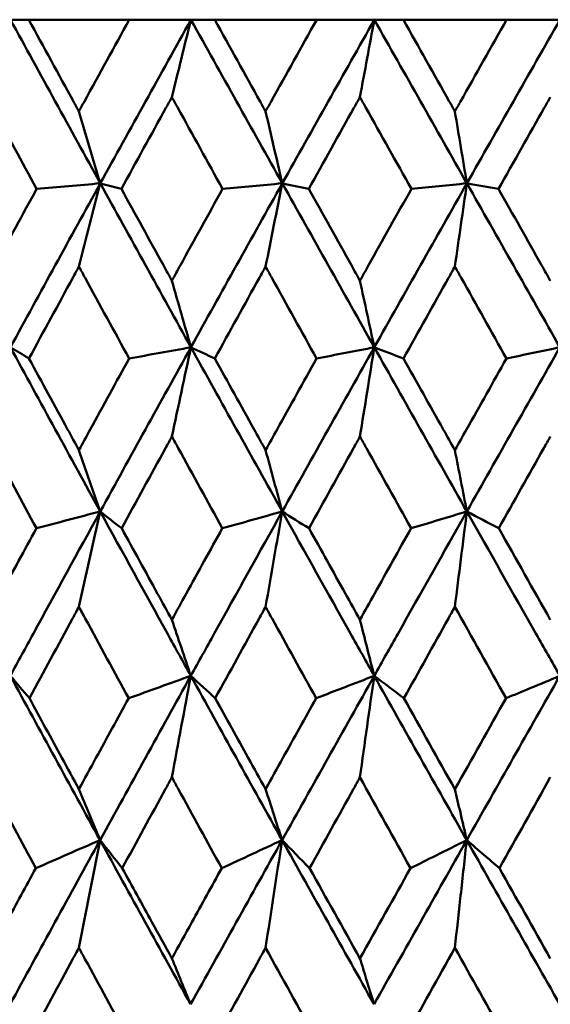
# Model space of a CAD drawing. Header units: millimetres. Extents: x 123 to 2417, y 726 to 3130.
# Tile 30 of 244: x 505.67 to 509.13, y 951.9 to 958.31. Entities that reach past the tile are written whole.
import ezdxf

# ---------------------------------------------------------------- set-up
doc = ezdxf.new("R2010")
doc.units = ezdxf.units.MM
doc.header["$LTSCALE"] = 12
doc.layers.add('Widoczne (ISO)', color=7, linetype='Continuous', lineweight=50)

msp = doc.modelspace()

# ---------------------------------------------------------------- linework, layer by layer
at = {"layer": 'Widoczne (ISO)'}
for p, q in [((505.6127, 958.3133), (505.7322, 958.3133)), ((506.3868, 958.3133), (505.7322, 958.3133)), ((506.3868, 958.3133), (506.7891, 958.3133)), ((506.7891, 958.3133), (506.9437, 958.3133)), ((507.6089, 958.3133), (506.9437, 958.3133)), ((507.6089, 958.3133), (507.9846, 958.3133)), ((507.9846, 958.3133), (508.1737, 958.3133)), ((508.8469, 958.3133), (508.1737, 958.3133)), ((508.8469, 958.3133), (509.1945, 958.3133))]:
    msp.add_line(p, q, dxfattribs=at)
msp.add_circle((511.6385, 990.3133), 50, dxfattribs=at)
for points in [[(505.6127, 958.3133), (505.8071, 957.9581), (506.0022, 957.6026), (506.1981, 957.247)], [(506.7891, 958.3133), (506.5911, 957.9581), (506.3941, 957.6026), (506.1981, 957.247)], [(506.6647, 957.809), (506.7061, 957.9775), (506.7475, 958.1456), (506.7891, 958.3133)], [(506.7891, 958.3133), (506.987, 957.9581), (507.1856, 957.6026), (507.3847, 957.247)], [(507.9846, 958.3133), (507.7839, 957.9581), (507.5839, 957.6026), (507.3847, 957.247)], [(507.8909, 957.809), (507.9221, 957.9775), (507.9533, 958.1456), (507.9846, 958.3133)], [(507.9846, 958.3133), (508.1853, 957.9581), (508.3865, 957.6026), (508.588, 957.247)], [(509.1945, 958.3133), (508.9918, 957.9581), (508.7896, 957.6026), (508.588, 957.247)], [(506.0587, 957.7156), (506.1051, 957.5592), (506.1516, 957.4029), (506.1981, 957.247)], [(507.2757, 957.7156), (507.312, 957.5592), (507.3483, 957.4029), (507.3847, 957.247)], [(508.5098, 957.7156), (508.5359, 957.5592), (508.5619, 957.4029), (508.588, 957.247)], [(506.1981, 957.247), (506.0019, 956.8909), (505.8066, 956.5347), (505.6124, 956.1784)], [(506.1981, 957.247), (506.0598, 957.2349), (505.9214, 957.2228), (505.783, 957.2106)], [(506.0587, 956.7044), (506.1051, 956.8857), (506.1515, 957.0666), (506.1981, 957.247)], [(506.1981, 957.247), (506.3943, 956.8909), (506.5912, 956.5347), (506.7888, 956.1784)], [(506.1981, 957.247), (506.244, 957.2349), (506.2898, 957.2228), (506.3356, 957.2106)], [(507.3847, 957.247), (507.1852, 956.8909), (506.9866, 956.5347), (506.7888, 956.1784)], [(507.3847, 957.247), (507.2549, 957.2349), (507.1251, 957.2228), (506.9953, 957.2106)], [(507.2757, 956.7044), (507.3119, 956.8857), (507.3482, 957.0666), (507.3847, 957.247)], [(507.3847, 957.247), (507.5841, 956.8909), (507.784, 956.5347), (507.9844, 956.1784)], [(507.3847, 957.247), (507.4421, 957.2349), (507.4995, 957.2228), (507.5569, 957.2106)], [(508.588, 957.247), (508.3862, 956.8909), (508.185, 956.5347), (507.9844, 956.1784)], [(508.588, 957.247), (508.4673, 957.2349), (508.3467, 957.2228), (508.226, 957.2106)], [(508.5098, 956.7044), (508.5358, 956.8857), (508.5619, 957.0666), (508.588, 957.247)], [(508.588, 957.247), (508.7898, 956.8909), (508.992, 956.5347), (509.1944, 956.1784)], [(508.588, 957.247), (508.6568, 957.2349), (508.7256, 957.2228), (508.7943, 957.2106)], [(506.6647, 956.6124), (506.7061, 956.4675), (506.7474, 956.3228), (506.7888, 956.1784)], [(507.8909, 956.6124), (507.922, 956.4675), (507.9532, 956.3228), (507.9844, 956.1784)], [(505.6124, 956.1784), (505.6526, 956.1541), (505.6929, 956.1298), (505.7331, 956.1055)], [(505.6124, 956.1784), (505.8066, 955.8217), (506.0017, 955.4649), (506.1976, 955.1082)], [(506.7888, 956.1784), (506.5909, 955.8217), (506.3938, 955.4649), (506.1976, 955.1082)], [(506.7888, 956.1784), (506.6545, 956.1541), (506.5202, 956.1298), (506.3859, 956.1055)], [(506.6647, 955.5967), (506.706, 955.7911), (506.7473, 955.985), (506.7888, 956.1784)], [(506.7888, 956.1784), (506.8408, 956.1541), (506.8927, 956.1298), (506.9446, 956.1055)], [(506.7888, 956.1784), (506.9867, 955.8217), (507.1852, 955.4649), (507.3843, 955.1082)], [(507.9844, 956.1784), (507.7837, 955.8217), (507.5836, 955.4649), (507.3843, 955.1082)], [(507.9844, 956.1784), (507.8589, 956.1541), (507.7335, 956.1298), (507.608, 956.1055)], [(507.8909, 955.5967), (507.922, 955.7911), (507.9531, 955.985), (507.9844, 956.1784)], [(507.9844, 956.1784), (508.0478, 956.1541), (508.1112, 956.1298), (508.1746, 956.1055)], [(507.9844, 956.1784), (508.1851, 955.8217), (508.3862, 955.4649), (508.5877, 955.1082)], [(509.1944, 956.1784), (508.9917, 955.8217), (508.7894, 955.4649), (508.5877, 955.1082)], [(509.1944, 956.1784), (509.0783, 956.1541), (508.9621, 956.1298), (508.846, 956.1055)], [(506.0587, 955.5079), (506.105, 955.3745), (506.1513, 955.2412), (506.1976, 955.1082)], [(507.2757, 955.5079), (507.3118, 955.3745), (507.348, 955.2412), (507.3843, 955.1082)], [(508.5098, 955.5079), (508.5358, 955.3745), (508.5617, 955.2412), (508.5877, 955.1082)], [(506.1976, 955.1082), (506.0588, 955.0717), (505.92, 955.0352), (505.7812, 954.9987)], [(506.0587, 954.487), (506.1048, 954.6946), (506.1511, 954.9017), (506.1976, 955.1082)], [(506.1976, 955.1082), (506.2442, 955.0717), (506.2908, 955.0352), (506.3374, 954.9987)], [(507.3843, 955.1082), (507.254, 955.0717), (507.1238, 955.0352), (506.9935, 954.9987)], [(507.2757, 954.487), (507.3117, 954.6946), (507.3479, 954.9017), (507.3843, 955.1082)], [(507.3843, 955.1082), (507.4424, 955.0717), (507.5006, 955.0352), (507.5588, 954.9987)], [(508.5877, 955.1082), (508.4665, 955.0717), (508.3453, 955.0352), (508.2241, 954.9987)], [(508.5098, 954.487), (508.5357, 954.6946), (508.5617, 954.9017), (508.5877, 955.1082)], [(508.5877, 955.1082), (508.6572, 955.0717), (508.7267, 955.0352), (508.7962, 954.9987)], [(508.7962, 954.9987), (508.908, 954.8002), (509.0199, 954.6017), (509.1319, 954.4032)], [(508.8432, 953.8912), (508.7319, 954.0898), (508.6208, 954.2884), (508.5098, 954.487)], [(506.6647, 954.4032), (506.7058, 954.2811), (506.747, 954.1591), (506.7881, 954.0373)], [(507.8909, 954.4032), (507.9219, 954.2811), (507.9529, 954.1591), (507.9839, 954.0373)], [(505.6115, 954.0373), (505.6529, 953.9886), (505.6944, 953.9399), (505.7359, 953.8912)], [(505.6115, 954.0373), (505.8055, 953.6805), (506.0005, 953.3235), (506.1965, 952.9666)], [(506.7881, 954.0373), (506.5902, 953.6805), (506.393, 953.3235), (506.1965, 952.9666)], [(506.7881, 954.0373), (506.6531, 953.9886), (506.5182, 953.9399), (506.3831, 953.8912)], [(506.6647, 953.376), (506.7057, 953.597), (506.7468, 953.8175), (506.7881, 954.0373)], [(506.7881, 954.0373), (506.8412, 953.9886), (506.8943, 953.9399), (506.9474, 953.8912)], [(506.7881, 954.0373), (506.9857, 953.6805), (507.1842, 953.3235), (507.3834, 952.9666)], [(507.9839, 954.0373), (507.7832, 953.6805), (507.583, 953.3235), (507.3834, 952.9666)], [(507.9839, 954.0373), (507.8577, 953.9886), (507.7314, 953.9399), (507.6052, 953.8912)], [(507.8909, 953.376), (507.9218, 953.597), (507.9527, 953.8175), (507.9839, 954.0373)], [(507.9839, 954.0373), (508.1843, 953.6805), (508.3854, 953.3235), (508.5871, 952.9666)], [(507.9839, 954.0373), (508.0484, 953.9886), (508.1129, 953.9399), (508.1774, 953.8912)], [(509.1941, 954.0373), (508.9914, 953.6805), (508.7891, 953.3235), (508.5871, 952.9666)], [(508.1774, 953.8912), (508.2881, 953.6938), (508.3989, 953.4964), (508.5098, 953.299)], [(508.5098, 953.299), (508.6208, 953.4964), (508.7319, 953.6938), (508.8432, 953.8912)], [(508.2203, 952.7837), (508.1104, 952.9811), (508.0006, 953.1786), (507.8909, 953.376)], [(509.1319, 953.376), (509.0211, 953.1786), (508.9105, 952.9811), (508.8, 952.7837)], [(506.0587, 953.299), (506.1046, 953.188), (506.1506, 953.0772), (506.1965, 952.9666)], [(507.2757, 953.299), (507.3116, 953.188), (507.3475, 953.0772), (507.3834, 952.9666)], [(506.1965, 952.9666), (506.0002, 952.6099), (505.8047, 952.2533), (505.61, 951.8968)], [(506.1965, 952.9666), (506.0569, 952.9056), (505.9172, 952.8447), (505.7775, 952.7837)], [(506.0587, 952.2646), (506.1044, 952.4992), (506.1504, 952.7332), (506.1965, 952.9666)], [(506.1965, 952.9666), (506.2447, 952.9056), (506.2929, 952.8447), (506.3411, 952.7837)], [(506.1965, 952.9666), (506.3924, 952.6099), (506.5892, 952.2533), (506.7869, 951.8968)], [(507.3834, 952.9666), (507.184, 952.6099), (506.9851, 952.2533), (506.7869, 951.8968)], [(507.3834, 952.9666), (507.2522, 952.9056), (507.121, 952.8447), (506.9897, 952.7837)], [(507.2757, 952.2646), (507.3114, 952.4992), (507.3473, 952.7332), (507.3834, 952.9666)], [(507.3834, 952.9666), (507.4431, 952.9056), (507.5028, 952.8447), (507.5625, 952.7837)], [(507.3834, 952.9666), (507.5825, 952.6099), (507.7824, 952.2533), (507.983, 951.8968)], [(508.5871, 952.9666), (508.3853, 952.6099), (508.1839, 952.2533), (507.983, 951.8968)], [(508.5871, 952.9666), (508.7887, 952.6099), (508.9908, 952.2533), (509.1935, 951.8968)], [(507.5625, 952.7837), (507.6718, 952.5879), (507.7812, 952.392), (507.8909, 952.1962)], [(507.8909, 952.1962), (508.0006, 952.392), (508.1104, 952.5879), (508.2203, 952.7837)], [(508.8, 952.7837), (508.9105, 952.5879), (509.0211, 952.392), (509.1319, 952.1962)], [(507.6004, 951.6772), (507.4919, 951.873), (507.3837, 952.0688), (507.2757, 952.2646)], [(508.5098, 952.2646), (508.4005, 952.0688), (508.2913, 951.873), (508.1822, 951.6772)], [(508.8383, 951.6772), (508.7287, 951.873), (508.6192, 952.0688), (508.5098, 952.2646)], [(506.6647, 952.1962), (506.7054, 952.0963), (506.7462, 951.9965), (506.7869, 951.8968)]]:
    msp.add_open_spline(points, degree=3, dxfattribs=at)
for points, knots in [([(505.7322, 958.3133), (505.8291, 958.1356), (505.9261, 957.958), (506.0351, 957.7588), (506.0469, 957.7372), (506.0587, 957.7156)], [0, 0, 0, 0, 0.06135239, 0.06135239, 0.06879633, 0.06879633, 0.06879633, 0.06879633]), ([(506.0587, 957.7156), (506.0705, 957.7372), (506.0823, 957.7587), (506.1914, 957.9579), (506.289, 958.1356), (506.3868, 958.3133)], [0.05393723, 0.05393723, 0.05393723, 0.05393723, 0.06137399, 0.06137399, 0.12273355, 0.12273355, 0.12273355, 0.12273355]), ([(506.9437, 958.3133), (507.0422, 958.1356), (507.1409, 957.958), (507.2517, 957.7588), (507.2637, 957.7372), (507.2757, 957.7156)], [0, 0, 0, 0, 0.06135239, 0.06135239, 0.06879633, 0.06879633, 0.06879633, 0.06879633]), ([(507.2757, 957.7156), (507.2876, 957.7372), (507.2996, 957.7587), (507.4105, 957.9579), (507.5096, 958.1356), (507.6089, 958.3133)], [0.05393723, 0.05393723, 0.05393723, 0.05393723, 0.06137399, 0.06137399, 0.12273355, 0.12273355, 0.12273355, 0.12273355]), ([(508.1737, 958.3133), (508.2735, 958.1356), (508.3734, 957.958), (508.4856, 957.7588), (508.4977, 957.7372), (508.5098, 957.7156)], [0, 0, 0, 0, 0.06135239, 0.06135239, 0.06879633, 0.06879633, 0.06879633, 0.06879633]), ([(508.5098, 957.7156), (508.522, 957.7372), (508.5341, 957.7587), (508.6463, 957.9579), (508.7465, 958.1356), (508.8469, 958.3133)], [0.05393723, 0.05393723, 0.05393723, 0.05393723, 0.06137399, 0.06137399, 0.12273355, 0.12273355, 0.12273355, 0.12273355]), ([(505.783, 957.2106), (505.6872, 957.3869), (505.5915, 957.5631), (505.4834, 957.7626), (505.4708, 957.7858), (505.4582, 957.809)], [0.00523804, 0.00523804, 0.00523804, 0.00523804, 0.06606705, 0.06606705, 0.07409033, 0.07409033, 0.07409033, 0.07409033]), ([(506.6647, 957.809), (506.6519, 957.7858), (506.6391, 957.7626), (506.5292, 957.5632), (506.4322, 957.3869), (506.3356, 957.2106)], [0.05804162, 0.05804162, 0.05804162, 0.05804162, 0.06605559, 0.06605559, 0.12689392, 0.12689392, 0.12689392, 0.12689392]), ([(506.9953, 957.2106), (506.8978, 957.3869), (506.8005, 957.5631), (506.6904, 957.7626), (506.6776, 957.7858), (506.6647, 957.809)], [0.00523804, 0.00523804, 0.00523804, 0.00523804, 0.06606705, 0.06606705, 0.07409033, 0.07409033, 0.07409033, 0.07409033]), ([(507.8909, 957.809), (507.8779, 957.7858), (507.8649, 957.7626), (507.7534, 957.5632), (507.655, 957.3869), (507.5569, 957.2106)], [0.05804162, 0.05804162, 0.05804162, 0.05804162, 0.06605559, 0.06605559, 0.12689392, 0.12689392, 0.12689392, 0.12689392]), ([(508.226, 957.2106), (508.1272, 957.3869), (508.0285, 957.5631), (507.9169, 957.7626), (507.9039, 957.7858), (507.8909, 957.809)], [0.00523804, 0.00523804, 0.00523804, 0.00523804, 0.06606705, 0.06606705, 0.07409033, 0.07409033, 0.07409033, 0.07409033]), ([(509.1319, 957.809), (509.1188, 957.7858), (509.1056, 957.7626), (508.993, 957.5632), (508.8936, 957.3869), (508.7943, 957.2106)], [0.05804162, 0.05804162, 0.05804162, 0.05804162, 0.06605559, 0.06605559, 0.12689392, 0.12689392, 0.12689392, 0.12689392]), ([(505.4582, 956.6124), (505.4763, 956.6458), (505.4944, 956.6793), (505.6025, 956.8787), (505.6926, 957.0447), (505.783, 957.2106)], [0.04993807, 0.04993807, 0.04993807, 0.04993807, 0.0614821, 0.0614821, 0.11877783, 0.11877783, 0.11877783, 0.11877783]), ([(506.3356, 957.2106), (506.4267, 957.0447), (506.518, 956.8788), (506.6278, 956.6793), (506.6463, 956.6459), (506.6647, 956.6124)], [0.00418374, 0.00418374, 0.00418374, 0.00418374, 0.06147247, 0.06147247, 0.07302352, 0.07302352, 0.07302352, 0.07302352]), ([(506.6647, 956.6124), (506.6832, 956.6458), (506.7016, 956.6793), (506.8116, 956.8787), (506.9034, 957.0447), (506.9953, 957.2106)], [0.04993807, 0.04993807, 0.04993807, 0.04993807, 0.0614821, 0.0614821, 0.11877783, 0.11877783, 0.11877783, 0.11877783]), ([(507.5569, 957.2106), (507.6494, 957.0447), (507.7421, 956.8788), (507.8535, 956.6793), (507.8722, 956.6459), (507.8909, 956.6124)], [0.00418374, 0.00418374, 0.00418374, 0.00418374, 0.06147247, 0.06147247, 0.07302352, 0.07302352, 0.07302352, 0.07302352]), ([(507.8909, 956.6124), (507.9096, 956.6458), (507.9283, 956.6793), (508.0399, 956.8787), (508.1329, 957.0447), (508.226, 957.2106)], [0.04993807, 0.04993807, 0.04993807, 0.04993807, 0.0614821, 0.0614821, 0.11877783, 0.11877783, 0.11877783, 0.11877783]), ([(508.7943, 957.2106), (508.8879, 957.0447), (508.9815, 956.8788), (509.0941, 956.6793), (509.113, 956.6459), (509.1319, 956.6124)], [0.00418374, 0.00418374, 0.00418374, 0.00418374, 0.06147247, 0.06147247, 0.07302352, 0.07302352, 0.07302352, 0.07302352]), ([(506.0587, 956.7044), (506.0454, 956.6799), (506.032, 956.6554), (505.9233, 956.4558), (505.8281, 956.2807), (505.7331, 956.1055)], [0.06241522, 0.06241522, 0.06241522, 0.06241522, 0.0708546, 0.0708546, 0.13127416, 0.13127416, 0.13127416, 0.13127416]), ([(506.3859, 956.1055), (506.29, 956.2806), (506.1943, 956.4558), (506.0854, 956.6554), (506.0721, 956.6799), (506.0587, 956.7044)], [0.01044349, 0.01044349, 0.01044349, 0.01044349, 0.07085106, 0.07085106, 0.07930241, 0.07930241, 0.07930241, 0.07930241]), ([(507.2757, 956.7044), (507.2621, 956.6799), (507.2486, 956.6554), (507.138, 956.4558), (507.0412, 956.2807), (506.9446, 956.1055)], [0.06241522, 0.06241522, 0.06241522, 0.06241522, 0.0708546, 0.0708546, 0.13127416, 0.13127416, 0.13127416, 0.13127416]), ([(507.608, 956.1055), (507.5107, 956.2806), (507.4135, 956.4558), (507.3028, 956.6554), (507.2892, 956.6799), (507.2757, 956.7044)], [0.01044349, 0.01044349, 0.01044349, 0.01044349, 0.07085106, 0.07085106, 0.07930241, 0.07930241, 0.07930241, 0.07930241]), ([(508.5098, 956.7044), (508.4961, 956.6799), (508.4824, 956.6554), (508.3705, 956.4558), (508.2725, 956.2807), (508.1746, 956.1055)], [0.06241522, 0.06241522, 0.06241522, 0.06241522, 0.0708546, 0.0708546, 0.13127416, 0.13127416, 0.13127416, 0.13127416]), ([(508.846, 956.1055), (508.7476, 956.2806), (508.6493, 956.4558), (508.5373, 956.6554), (508.5236, 956.6799), (508.5098, 956.7044)], [0.01044349, 0.01044349, 0.01044349, 0.01044349, 0.07085106, 0.07085106, 0.07930241, 0.07930241, 0.07930241, 0.07930241]), ([(505.7331, 956.1055), (505.8169, 955.9514), (505.9008, 955.7974), (506.0094, 955.5982), (506.0341, 955.5531), (506.0587, 955.5079)], [0.00838421, 0.00838421, 0.00838421, 0.00838421, 0.06155515, 0.06155515, 0.07712864, 0.07712864, 0.07712864, 0.07712864]), ([(506.0587, 955.5079), (506.0833, 955.553), (506.108, 955.5982), (506.2169, 955.7973), (506.3013, 955.9514), (506.3859, 956.1055)], [0.04598621, 0.04598621, 0.04598621, 0.04598621, 0.06155279, 0.06155279, 0.11473062, 0.11473062, 0.11473062, 0.11473062]), ([(506.9446, 956.1055), (507.0298, 955.9514), (507.1151, 955.7974), (507.2256, 955.5982), (507.2506, 955.5531), (507.2757, 955.5079)], [0.00838421, 0.00838421, 0.00838421, 0.00838421, 0.06155515, 0.06155515, 0.07712864, 0.07712864, 0.07712864, 0.07712864]), ([(507.2757, 955.5079), (507.3007, 955.553), (507.3258, 955.5982), (507.4364, 955.7973), (507.5221, 955.9514), (507.608, 956.1055)], [0.04598621, 0.04598621, 0.04598621, 0.04598621, 0.06155279, 0.06155279, 0.11473062, 0.11473062, 0.11473062, 0.11473062]), ([(508.1746, 956.1055), (508.2609, 955.9514), (508.3473, 955.7974), (508.4592, 955.5982), (508.4845, 955.5531), (508.5098, 955.5079)], [0.00838421, 0.00838421, 0.00838421, 0.00838421, 0.06155515, 0.06155515, 0.07712864, 0.07712864, 0.07712864, 0.07712864]), ([(508.5098, 955.5079), (508.5352, 955.553), (508.5605, 955.5982), (508.6725, 955.7973), (508.7592, 955.9514), (508.846, 956.1055)], [0.04598621, 0.04598621, 0.04598621, 0.04598621, 0.06155279, 0.06155279, 0.11473062, 0.11473062, 0.11473062, 0.11473062]), ([(505.7812, 954.9987), (505.687, 955.1727), (505.593, 955.3467), (505.4855, 955.5461), (505.4718, 955.5714), (505.4582, 955.5967)], [0.01556037, 0.01556037, 0.01556037, 0.01556037, 0.07555527, 0.07555527, 0.08428623, 0.08428623, 0.08428623, 0.08428623]), ([(506.6647, 955.5967), (506.6509, 955.5714), (506.637, 955.5462), (506.5277, 955.3468), (506.4324, 955.1728), (506.3374, 954.9987)], [0.06686277, 0.06686277, 0.06686277, 0.06686277, 0.07557848, 0.07557848, 0.13558897, 0.13558897, 0.13558897, 0.13558897]), ([(506.9935, 954.9987), (506.8977, 955.1727), (506.802, 955.3467), (506.6925, 955.5461), (506.6786, 955.5714), (506.6647, 955.5967)], [0.01556037, 0.01556037, 0.01556037, 0.01556037, 0.07555527, 0.07555527, 0.08428623, 0.08428623, 0.08428623, 0.08428623]), ([(507.8909, 955.5967), (507.8768, 955.5714), (507.8628, 955.5462), (507.7519, 955.3468), (507.6552, 955.1728), (507.5588, 954.9987)], [0.06686277, 0.06686277, 0.06686277, 0.06686277, 0.07557848, 0.07557848, 0.13558897, 0.13558897, 0.13558897, 0.13558897]), ([(508.2241, 954.9987), (508.1271, 955.1727), (508.0301, 955.3467), (507.9191, 955.5461), (507.905, 955.5714), (507.8909, 955.5967)], [0.01556037, 0.01556037, 0.01556037, 0.01556037, 0.07555527, 0.07555527, 0.08428623, 0.08428623, 0.08428623, 0.08428623]), ([(509.1319, 955.5967), (509.1177, 955.5714), (509.1035, 955.5462), (508.9914, 955.3468), (508.8938, 955.1728), (508.7962, 954.9987)], [0.06686277, 0.06686277, 0.06686277, 0.06686277, 0.07557848, 0.07557848, 0.13558897, 0.13558897, 0.13558897, 0.13558897]), ([(506.1976, 955.1082), (506.0519, 954.8432), (505.9067, 954.5782), (505.7118, 954.2213), (505.6616, 954.1293), (505.6115, 954.0373)], [0.3692784, 0.3692784, 0.3692784, 0.3692784, 0.4608442, 0.4608442, 0.492629, 0.492629, 0.492629, 0.492629]), ([(506.1976, 955.1082), (506.3431, 954.8432), (506.4891, 954.5782), (506.6863, 954.2213), (506.7372, 954.1293), (506.7881, 954.0373)], [0.3692784, 0.3692784, 0.3692784, 0.3692784, 0.4608442, 0.4608442, 0.492629, 0.492629, 0.492629, 0.492629]), ([(507.3843, 955.1082), (507.2362, 954.8432), (507.0885, 954.5782), (506.8902, 954.2213), (506.8391, 954.1293), (506.7881, 954.0373)], [0.3692784, 0.3692784, 0.3692784, 0.3692784, 0.4608442, 0.4608442, 0.492629, 0.492629, 0.492629, 0.492629]), ([(507.3843, 955.1082), (507.5322, 954.8432), (507.6805, 954.5782), (507.8806, 954.2213), (507.9322, 954.1293), (507.9839, 954.0373)], [0.3692784, 0.3692784, 0.3692784, 0.3692784, 0.4608442, 0.4608442, 0.492629, 0.492629, 0.492629, 0.492629]), ([(508.5877, 955.1082), (508.4379, 954.8432), (508.2883, 954.5782), (508.0874, 954.2213), (508.0356, 954.1293), (507.9839, 954.0373)], [0.3692784, 0.3692784, 0.3692784, 0.3692784, 0.4608442, 0.4608442, 0.492629, 0.492629, 0.492629, 0.492629]), ([(508.5877, 955.1082), (508.7375, 954.8432), (508.8874, 954.5782), (509.0897, 954.2213), (509.1419, 954.1293), (509.1941, 954.0373)], [0.3692784, 0.3692784, 0.3692784, 0.3692784, 0.4608442, 0.4608442, 0.492629, 0.492629, 0.492629, 0.492629]), ([(505.4582, 954.4032), (505.4888, 954.4597), (505.5194, 954.5162), (505.6269, 954.7147), (505.704, 954.8567), (505.7812, 954.9987)], [0.04208868, 0.04208868, 0.04208868, 0.04208868, 0.06158988, 0.06158988, 0.11059803, 0.11059803, 0.11059803, 0.11059803]), ([(506.3374, 954.9987), (506.4153, 954.8567), (506.4933, 954.7147), (506.6025, 954.5162), (506.6336, 954.4597), (506.6647, 954.4032)], [0.01259731, 0.01259731, 0.01259731, 0.01259731, 0.06159863, 0.06159863, 0.08110666, 0.08110666, 0.08110666, 0.08110666]), ([(506.6647, 954.4032), (506.6959, 954.4597), (506.727, 954.5162), (506.8365, 954.7147), (506.9149, 954.8567), (506.9935, 954.9987)], [0.04208868, 0.04208868, 0.04208868, 0.04208868, 0.06158988, 0.06158988, 0.11059803, 0.11059803, 0.11059803, 0.11059803]), ([(507.5588, 954.9987), (507.6378, 954.8567), (507.717, 954.7147), (507.8278, 954.5162), (507.8593, 954.4597), (507.8909, 954.4032)], [0.01259731, 0.01259731, 0.01259731, 0.01259731, 0.06159863, 0.06159863, 0.08110666, 0.08110666, 0.08110666, 0.08110666]), ([(507.8909, 954.4032), (507.9225, 954.4597), (507.9541, 954.5162), (508.0651, 954.7147), (508.1446, 954.8567), (508.2241, 954.9987)], [0.04208868, 0.04208868, 0.04208868, 0.04208868, 0.06158988, 0.06158988, 0.11059803, 0.11059803, 0.11059803, 0.11059803]), ([(506.0587, 954.487), (506.0448, 954.4614), (506.031, 954.4359), (505.9231, 954.2373), (505.8294, 954.0642), (505.7359, 953.8912)], [0.07138254, 0.07138254, 0.07138254, 0.07138254, 0.08018544, 0.08018544, 0.13983561, 0.13983561, 0.13983561, 0.13983561]), ([(506.3831, 953.8912), (506.2887, 954.0642), (506.1945, 954.2372), (506.0865, 954.4358), (506.0726, 954.4614), (506.0587, 954.487)], [0.02053386, 0.02053386, 0.02053386, 0.02053386, 0.08016461, 0.08016461, 0.08898694, 0.08898694, 0.08898694, 0.08898694]), ([(507.2757, 954.487), (507.2616, 954.4614), (507.2475, 954.4359), (507.1379, 954.2373), (507.0425, 954.0642), (506.9474, 953.8912)], [0.07138254, 0.07138254, 0.07138254, 0.07138254, 0.08018544, 0.08018544, 0.13983561, 0.13983561, 0.13983561, 0.13983561]), ([(507.6052, 953.8912), (507.5093, 954.0642), (507.4136, 954.2372), (507.3039, 954.4358), (507.2898, 954.4614), (507.2757, 954.487)], [0.02053386, 0.02053386, 0.02053386, 0.02053386, 0.08016461, 0.08016461, 0.08898694, 0.08898694, 0.08898694, 0.08898694]), ([(508.5098, 954.487), (508.4956, 954.4614), (508.4813, 954.4359), (508.3704, 954.2373), (508.2738, 954.0642), (508.1774, 953.8912)], [0.07138254, 0.07138254, 0.07138254, 0.07138254, 0.08018544, 0.08018544, 0.13983561, 0.13983561, 0.13983561, 0.13983561]), ([(509.1941, 954.0373), (509.1313, 954.0112), (509.0685, 953.985), (508.9515, 953.9363), (508.8973, 953.9137), (508.8432, 953.8912)], [-0.06350836, -0.06350836, -0.06350836, -0.06350836, -0.03173776, -0.03173776, -0.00432334, -0.00432334, -0.00432334, -0.00432334]), ([(505.7359, 953.8912), (505.8064, 953.7614), (505.877, 953.6317), (505.9847, 953.4344), (506.0217, 953.3667), (506.0587, 953.299)], [0.01681985, 0.01681985, 0.01681985, 0.01681985, 0.06159108, 0.06159108, 0.08495433, 0.08495433, 0.08495433, 0.08495433]), ([(506.0587, 953.299), (506.0957, 953.3667), (506.1327, 953.4343), (506.2408, 953.6317), (506.3119, 953.7614), (506.3831, 953.8912)], [0.03825175, 0.03825175, 0.03825175, 0.03825175, 0.06160817, 0.06160817, 0.10638617, 0.10638617, 0.10638617, 0.10638617]), ([(506.9474, 953.8912), (507.0191, 953.7614), (507.091, 953.6317), (507.2005, 953.4344), (507.2381, 953.3667), (507.2757, 953.299)], [0.01681985, 0.01681985, 0.01681985, 0.01681985, 0.06159108, 0.06159108, 0.08495433, 0.08495433, 0.08495433, 0.08495433]), ([(507.2757, 953.299), (507.3133, 953.3667), (507.3509, 953.4343), (507.4607, 953.6317), (507.5329, 953.7614), (507.6052, 953.8912)], [0.03825175, 0.03825175, 0.03825175, 0.03825175, 0.06160817, 0.06160817, 0.10638617, 0.10638617, 0.10638617, 0.10638617]), ([(505.7775, 952.7837), (505.6844, 952.9559), (505.5916, 953.1281), (505.4853, 953.3255), (505.4718, 953.3508), (505.4582, 953.376)], [0.02530969, 0.02530969, 0.02530969, 0.02530969, 0.08465152, 0.08465152, 0.09334823, 0.09334823, 0.09334823, 0.09334823]), ([(506.6647, 953.376), (506.651, 953.3508), (506.6372, 953.3257), (506.5291, 953.1282), (506.435, 952.956), (506.3411, 952.7837)], [0.07597559, 0.07597559, 0.07597559, 0.07597559, 0.08464777, 0.08464777, 0.14401425, 0.14401425, 0.14401425, 0.14401425]), ([(506.9897, 952.7837), (506.8951, 952.9559), (506.8005, 953.1281), (506.6924, 953.3255), (506.6786, 953.3508), (506.6647, 953.376)], [0.02530969, 0.02530969, 0.02530969, 0.02530969, 0.08465152, 0.08465152, 0.09334823, 0.09334823, 0.09334823, 0.09334823]), ([(507.8909, 953.376), (507.8769, 953.3508), (507.863, 953.3257), (507.7534, 953.1282), (507.6579, 952.956), (507.5625, 952.7837)], [0.07597559, 0.07597559, 0.07597559, 0.07597559, 0.08464777, 0.08464777, 0.14401425, 0.14401425, 0.14401425, 0.14401425]), ([(508.5098, 953.299), (508.5217, 953.248), (508.5335, 953.1971), (508.5593, 953.0863), (508.5732, 953.0264), (508.5871, 952.9666)], [-0.05953933, -0.05953933, -0.05953933, -0.05953933, -0.03219286, -0.03219286, 0, 0, 0, 0]), ([(508.5871, 952.9666), (508.5204, 952.9333), (508.4536, 952.9), (508.3313, 952.839), (508.2758, 952.8114), (508.2203, 952.7837)], [-0.06563164, -0.06563164, -0.06563164, -0.06563164, -0.03278858, -0.03278858, -0.00550824, -0.00550824, -0.00550824, -0.00550824]), ([(508.5098, 952.2646), (508.5223, 952.3782), (508.5347, 952.4917), (508.5605, 952.7257), (508.5738, 952.8462), (508.5871, 952.9666)], [-0.08584009, -0.08584009, -0.08584009, -0.08584009, -0.0442602, -0.0442602, 0, 0, 0, 0]), ([(508.5871, 952.9666), (508.6243, 952.9346), (508.6615, 952.9026), (508.7325, 952.8417), (508.7663, 952.8127), (508.8, 952.7837)], [-0.06302893, -0.06302893, -0.06302893, -0.06302893, -0.03149009, -0.03149009, -0.00290552, -0.00290552, -0.00290552, -0.00290552]), ([(505.4582, 952.1962), (505.5007, 952.2747), (505.5433, 952.3531), (505.6497, 952.549), (505.7136, 952.6663), (505.7775, 952.7837)], [0.03448054, 0.03448054, 0.03448054, 0.03448054, 0.06157222, 0.06157222, 0.10209717, 0.10209717, 0.10209717, 0.10209717]), ([(506.3411, 952.7837), (506.4056, 952.6663), (506.4702, 952.549), (506.5781, 952.3532), (506.6214, 952.2747), (506.6647, 952.1962)], [0.02104899, 0.02104899, 0.02104899, 0.02104899, 0.0615671, 0.0615671, 0.08866561, 0.08866561, 0.08866561, 0.08866561]), ([(506.6647, 952.1962), (506.7081, 952.2747), (506.7514, 952.3531), (506.8597, 952.549), (506.9247, 952.6663), (506.9897, 952.7837)], [0.03448054, 0.03448054, 0.03448054, 0.03448054, 0.06157222, 0.06157222, 0.10209717, 0.10209717, 0.10209717, 0.10209717]), ([(506.0587, 952.2646), (506.0456, 952.2404), (506.0325, 952.2162), (505.9262, 952.0204), (505.8333, 951.8488), (505.7406, 951.6772)], [0.0806421, 0.0806421, 0.0806421, 0.0806421, 0.08897282, 0.08897282, 0.14811965, 0.14811965, 0.14811965, 0.14811965]), ([(506.3784, 951.6772), (506.2848, 951.8487), (506.1914, 952.0202), (506.0851, 952.216), (506.0719, 952.2403), (506.0587, 952.2646)], [0.02983351, 0.02983351, 0.02983351, 0.02983351, 0.0889495, 0.0889495, 0.09731113, 0.09731113, 0.09731113, 0.09731113]), ([(507.2757, 952.2646), (507.2623, 952.2404), (507.249, 952.2162), (507.141, 952.0204), (507.0465, 951.8488), (506.9522, 951.6772)], [0.0806421, 0.0806421, 0.0806421, 0.0806421, 0.08897282, 0.08897282, 0.14811965, 0.14811965, 0.14811965, 0.14811965]), ([(507.8909, 952.1962), (507.9047, 952.1513), (507.9185, 952.1063), (507.9492, 952.0065), (507.9661, 951.9516), (507.983, 951.8968)], [-0.05754451, -0.05754451, -0.05754451, -0.05754451, -0.03165624, -0.03165624, 0, 0, 0, 0])]:
    msp.add_open_spline(points, degree=3, knots=knots, dxfattribs=at)

doc.saveas('drawing.dxf')
